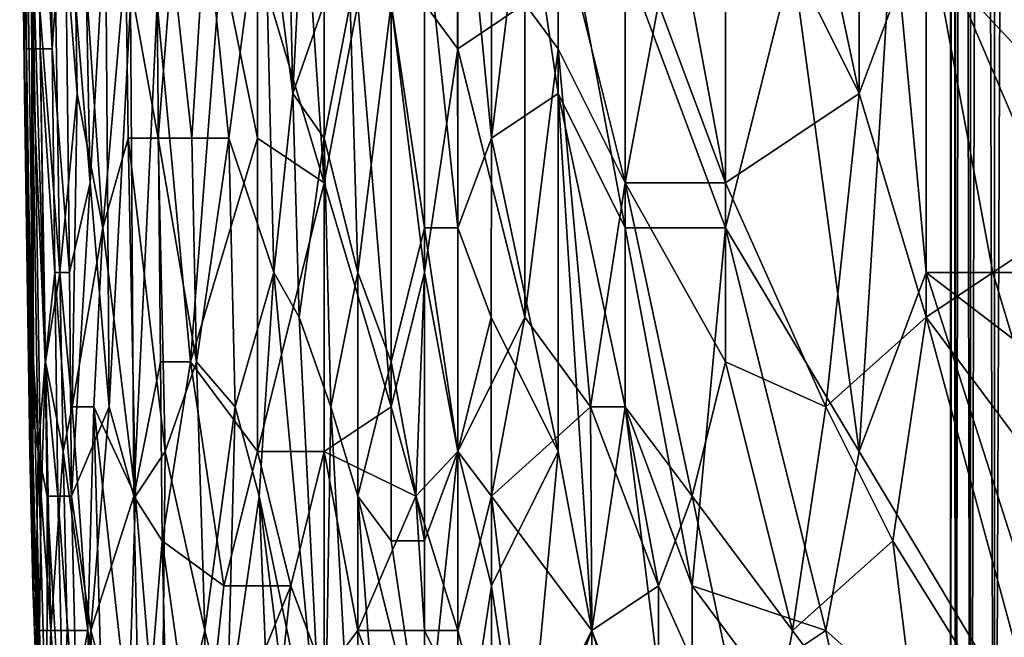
# Model space of a CAD drawing. Extents: x -0.3 to 0.3, y -0.266 to 0.266.
# Tile 29 of 256: x -0.225 to -0.186, y -0.16 to -0.136. Entities that reach past the tile are written whole.
import ezdxf

# ---------------------------------------------------------------- set-up
doc = ezdxf.new("R2010")
doc.units = 0

msp = doc.modelspace()

# ---------------------------------------------------------------- linework, layer by layer
for points in [[(-0.187954, 0.133023, 0.31), (-0.187954, -0.18737, 0.31), (-0.187753, -0.187365, 0.31178)], [(-0.187954, 0.133023, 0.31), (-0.187753, -0.187365, 0.31178), (-0.187753, 0.133018, 0.31178)], [(-0.187753, 0.133018, 0.30822), (-0.187954, -0.18737, 0.31), (-0.187954, 0.133023, 0.31)], [(-0.187753, 0.133018, 0.30822), (-0.187753, -0.187365, 0.30822), (-0.187954, -0.18737, 0.31)], [(-0.187753, 0.133018, 0.31178), (-0.187753, -0.187365, 0.31178), (-0.187162, -0.187351, 0.313471)], [(-0.187753, 0.133018, 0.31178), (-0.187162, -0.187351, 0.313471), (-0.187162, 0.133003, 0.313471)], [(-0.187162, 0.133003, 0.306529), (-0.187753, -0.187365, 0.30822), (-0.187753, 0.133018, 0.30822)], [(-0.187162, 0.133003, 0.306529), (-0.187162, -0.187351, 0.306529), (-0.187753, -0.187365, 0.30822)], [(-0.187162, 0.133003, 0.313471), (-0.187162, -0.187351, 0.313471), (-0.186209, -0.187327, 0.314988)], [(-0.187162, 0.133003, 0.313471), (-0.186209, -0.187327, 0.314988), (-0.186209, 0.13298, 0.314988)], [(-0.186209, 0.13298, 0.305012), (-0.187162, -0.187351, 0.306529), (-0.187162, 0.133003, 0.306529)], [(-0.186209, 0.13298, 0.305012), (-0.186209, -0.187327, 0.305012), (-0.187162, -0.187351, 0.306529)], [(-0.186209, 0.13298, 0.314988), (-0.186209, -0.187327, 0.314988), (-0.184942, -0.187296, 0.316255)], [(-0.186209, 0.13298, 0.314988), (-0.184942, -0.187296, 0.316255), (-0.184942, 0.132949, 0.316255)], [(-0.184942, 0.132949, 0.303745), (-0.186209, -0.187327, 0.305012), (-0.186209, 0.13298, 0.305012)], [(-0.184942, 0.132949, 0.303745), (-0.184942, -0.187296, 0.303745), (-0.186209, -0.187327, 0.305012)], [(-0.212559, -0.197392, 0.584312), (-0.177146, -0.161169, 0.684081), (-0.099565, -0.083606, 0.659767)], [(-0.212559, -0.197392, 0.584312), (-0.099565, -0.083606, 0.659767), (-0.111082, -0.095342, 0.639939)], [(-0.212559, -0.197392, 0.584312), (-0.111082, -0.095342, 0.639939), (-0.113049, -0.097329, 0.637953)], [(-0.212559, -0.197392, 0.584312), (-0.113049, -0.097329, 0.637953), (-0.114975, -0.099277, 0.635977)], [(-0.212559, -0.197392, 0.584312), (-0.114975, -0.099277, 0.635977), (-0.116859, -0.101182, 0.634012)], [(-0.212559, -0.197392, 0.584312), (-0.116859, -0.101182, 0.634012), (-0.118704, -0.103046, 0.63206)], [(-0.212559, -0.197392, 0.584312), (-0.118704, -0.103046, 0.63206), (-0.120509, -0.104872, 0.630117)], [(-0.212559, -0.197392, 0.584312), (-0.120509, -0.104872, 0.630117), (-0.122277, -0.10666, 0.628184)], [(-0.212559, -0.197392, 0.584312), (-0.122277, -0.10666, 0.628184), (-0.124108, -0.108513, 0.626145)], [(-0.212559, -0.197392, 0.584312), (-0.124108, -0.108513, 0.626145), (-0.13288, -0.117392, 0.615906)], [(-0.224468, -0.136766, 0.752452), (-0.224432, -0.122613, 0.753898), (-0.224708, -0.111999, 0.752452)], [(-0.224704, -0.124382, 0.751007), (-0.224468, -0.136766, 0.752452), (-0.224708, -0.111999, 0.752452)], [(-0.212559, -0.197392, 0.584312), (-0.13288, -0.117392, 0.615906), (-0.138652, -0.123242, 0.608537)], [(-0.19156, -0.138535, 0.777251), (-0.19156, -0.117306, 0.777085), (-0.194203, -0.126152, 0.777077)], [(-0.19156, -0.138535, 0.777251), (-0.188917, -0.131459, 0.777267), (-0.19156, -0.117306, 0.777085)], [(-0.214382, -0.119075, 0.719208), (-0.213944, -0.138535, 0.719208), (-0.215072, -0.12969, 0.720654)], [(-0.213944, -0.138535, 0.719208), (-0.214382, -0.119075, 0.719208), (-0.213224, -0.124382, 0.717763)], [(-0.224095, -0.124382, 0.755343), (-0.223453, -0.136766, 0.756789), (-0.223658, -0.120844, 0.756789)], [(-0.223658, -0.120844, 0.756789), (-0.223453, -0.136766, 0.756789), (-0.22296, -0.12969, 0.758234)], [(-0.224555, -0.138535, 0.749562), (-0.224704, -0.124382, 0.751007), (-0.224739, -0.122613, 0.749562)], [(-0.224518, -0.126152, 0.746671), (-0.224555, -0.138535, 0.749562), (-0.224739, -0.122613, 0.749562)], [(-0.224468, -0.136766, 0.752452), (-0.22426, -0.136766, 0.753898), (-0.224432, -0.122613, 0.753898)], [(-0.22426, -0.136766, 0.753898), (-0.224095, -0.124382, 0.755343), (-0.224432, -0.122613, 0.753898)], [(-0.212702, -0.142073, 0.77064), (-0.214024, -0.122613, 0.769712), (-0.215345, -0.133228, 0.768407)], [(-0.214024, -0.122613, 0.769712), (-0.212702, -0.142073, 0.77064), (-0.212702, -0.122613, 0.770805)], [(-0.212702, -0.142073, 0.77064), (-0.211381, -0.134997, 0.771696), (-0.212702, -0.122613, 0.770805)], [(-0.212559, -0.197392, 0.584312), (-0.138652, -0.123242, 0.608537), (-0.143858, -0.128523, 0.601386)], [(-0.224704, -0.124382, 0.751007), (-0.224495, -0.142073, 0.751007), (-0.224468, -0.136766, 0.752452)], [(-0.224555, -0.138535, 0.749562), (-0.224495, -0.142073, 0.751007), (-0.224704, -0.124382, 0.751007)], [(-0.22426, -0.136766, 0.753898), (-0.223926, -0.136766, 0.755343), (-0.224095, -0.124382, 0.755343)], [(-0.223926, -0.136766, 0.755343), (-0.223453, -0.136766, 0.756789), (-0.224095, -0.124382, 0.755343)], [(-0.213224, -0.124382, 0.717763), (-0.212702, -0.134997, 0.71744), (-0.213944, -0.138535, 0.719208)], [(-0.224518, -0.126152, 0.746671), (-0.224457, -0.140304, 0.748116), (-0.224555, -0.138535, 0.749562)], [(-0.224197, -0.149149, 0.746671), (-0.224457, -0.140304, 0.748116), (-0.224518, -0.126152, 0.746671)], [(-0.224262, -0.131459, 0.745225), (-0.224197, -0.149149, 0.746671), (-0.224518, -0.126152, 0.746671)], [(-0.223148, -0.145611, 0.740889), (-0.223954, -0.134997, 0.74378), (-0.223449, -0.126152, 0.740889)], [(-0.222659, -0.126152, 0.737998), (-0.222469, -0.138535, 0.737998), (-0.223449, -0.126152, 0.740889)], [(-0.223148, -0.145611, 0.740889), (-0.223449, -0.126152, 0.740889), (-0.222469, -0.138535, 0.737998)], [(-0.221449, -0.143842, 0.735108), (-0.222659, -0.126152, 0.737998), (-0.220547, -0.133228, 0.732217)], [(-0.221449, -0.143842, 0.735108), (-0.222469, -0.138535, 0.737998), (-0.222659, -0.126152, 0.737998)], [(-0.207417, -0.143842, 0.713808), (-0.208738, -0.131459, 0.714109), (-0.207445, -0.126152, 0.713427)], [(-0.206095, -0.127921, 0.713067), (-0.206095, -0.140304, 0.713276), (-0.207445, -0.126152, 0.713427)], [(-0.207417, -0.143842, 0.713808), (-0.207445, -0.126152, 0.713427), (-0.206095, -0.140304, 0.713276)], [(-0.194203, -0.126152, 0.777077), (-0.196845, -0.127921, 0.776859), (-0.19156, -0.138535, 0.777251)], [(-0.206095, -0.140304, 0.713276), (-0.206095, -0.127921, 0.713067), (-0.204774, -0.12969, 0.712789)], [(-0.196845, -0.142073, 0.77682), (-0.196845, -0.127921, 0.776859), (-0.198167, -0.134997, 0.776685)], [(-0.196845, -0.127921, 0.776859), (-0.196845, -0.142073, 0.77682), (-0.19156, -0.138535, 0.777251)], [(-0.143858, -0.128523, 0.601386), (-0.148554, -0.133293, 0.594416), (-0.212559, -0.197392, 0.584312)], [(-0.222772, -0.145611, 0.758234), (-0.22296, -0.12969, 0.758234), (-0.223453, -0.136766, 0.756789)], [(-0.22296, -0.12969, 0.758234), (-0.221952, -0.142073, 0.759946), (-0.222204, -0.12969, 0.759679)], [(-0.222772, -0.145611, 0.758234), (-0.221952, -0.142073, 0.759946), (-0.22296, -0.12969, 0.758234)], [(-0.221952, -0.142073, 0.759946), (-0.221343, -0.131459, 0.761125), (-0.222204, -0.12969, 0.759679)], [(-0.215072, -0.12969, 0.720654), (-0.216472, -0.140304, 0.723545), (-0.217385, -0.131459, 0.72499)], [(-0.214695, -0.145611, 0.720654), (-0.216472, -0.140304, 0.723545), (-0.215072, -0.12969, 0.720654)], [(-0.215072, -0.12969, 0.720654), (-0.213944, -0.138535, 0.719208), (-0.214695, -0.145611, 0.720654)], [(-0.207417, -0.136766, 0.773937), (-0.207417, -0.12969, 0.773999), (-0.208738, -0.134997, 0.773289)], [(-0.207417, -0.12969, 0.773999), (-0.207417, -0.136766, 0.773937), (-0.204774, -0.134997, 0.775031)], [(-0.206095, -0.140304, 0.713276), (-0.204774, -0.12969, 0.712789), (-0.203452, -0.138535, 0.712654)], [(-0.203452, -0.138535, 0.712654), (-0.204774, -0.12969, 0.712789), (-0.203452, -0.12969, 0.712556)], [(-0.20081, -0.143842, 0.712359), (-0.203452, -0.138535, 0.712654), (-0.203452, -0.12969, 0.712556)], [(-0.20081, -0.143842, 0.712359), (-0.203452, -0.12969, 0.712556), (-0.20081, -0.133228, 0.712286)], [(-0.223721, -0.149149, 0.74378), (-0.224262, -0.131459, 0.745225), (-0.223954, -0.134997, 0.74378)], [(-0.223885, -0.154456, 0.745225), (-0.224197, -0.149149, 0.746671), (-0.224262, -0.131459, 0.745225)], [(-0.223721, -0.149149, 0.74378), (-0.223885, -0.154456, 0.745225), (-0.224262, -0.131459, 0.745225)], [(-0.221203, -0.150918, 0.761125), (-0.221343, -0.131459, 0.761125), (-0.221952, -0.142073, 0.759946)], [(-0.221203, -0.150918, 0.761125), (-0.220365, -0.134997, 0.76257), (-0.221343, -0.131459, 0.761125)], [(-0.217936, -0.140304, 0.726435), (-0.218719, -0.133228, 0.727881), (-0.217385, -0.131459, 0.72499)], [(-0.216472, -0.140304, 0.723545), (-0.217936, -0.140304, 0.726435), (-0.217385, -0.131459, 0.72499)], [(-0.208738, -0.131459, 0.714109), (-0.208738, -0.143842, 0.71447), (-0.210059, -0.134997, 0.714951)], [(-0.208738, -0.143842, 0.71447), (-0.208738, -0.131459, 0.714109), (-0.207417, -0.143842, 0.713808)], [(-0.203452, -0.136766, 0.775446), (-0.203452, -0.131459, 0.775495), (-0.204774, -0.134997, 0.775031)], [(-0.20081, -0.142073, 0.776092), (-0.199488, -0.134997, 0.776456), (-0.203452, -0.131459, 0.775495)], [(-0.203452, -0.131459, 0.775495), (-0.203452, -0.136766, 0.775446), (-0.20081, -0.142073, 0.776092)], [(-0.19156, -0.152687, 0.711877), (-0.194203, -0.133228, 0.711928), (-0.190238, -0.131459, 0.711824)], [(-0.188917, -0.14738, 0.777328), (-0.188917, -0.131459, 0.777267), (-0.19156, -0.138535, 0.777251)], [(-0.19156, -0.152687, 0.711877), (-0.190238, -0.131459, 0.711824), (-0.188917, -0.145611, 0.711804)], [(-0.177024, -0.145611, 0.711724), (-0.190238, -0.131459, 0.711824), (-0.178346, -0.134997, 0.711743)], [(-0.188917, -0.145611, 0.711804), (-0.190238, -0.131459, 0.711824), (-0.177024, -0.145611, 0.711724)], [(-0.183631, -0.143842, 0.777297), (-0.183631, -0.131459, 0.777177), (-0.188917, -0.131459, 0.777267)], [(-0.183631, -0.143842, 0.777297), (-0.188917, -0.131459, 0.777267), (-0.186274, -0.145611, 0.777345)], [(-0.188917, -0.14738, 0.777328), (-0.186274, -0.145611, 0.777345), (-0.188917, -0.131459, 0.777267)], [(-0.22045, -0.140304, 0.732217), (-0.221449, -0.143842, 0.735108), (-0.220547, -0.133228, 0.732217)], [(-0.219265, -0.140304, 0.729326), (-0.220547, -0.133228, 0.732217), (-0.218719, -0.133228, 0.727881)], [(-0.219265, -0.140304, 0.729326), (-0.22045, -0.140304, 0.732217), (-0.220547, -0.133228, 0.732217)], [(-0.219309, -0.134997, 0.763984), (-0.217988, -0.149149, 0.765447), (-0.216779, -0.133228, 0.766906)], [(-0.218719, -0.133228, 0.727881), (-0.217936, -0.140304, 0.726435), (-0.219265, -0.140304, 0.729326)], [(-0.216779, -0.133228, 0.766906), (-0.217988, -0.149149, 0.765447), (-0.215345, -0.140304, 0.768343)], [(-0.215345, -0.140304, 0.768343), (-0.215345, -0.133228, 0.768407), (-0.216779, -0.133228, 0.766906)], [(-0.215345, -0.140304, 0.768343), (-0.212702, -0.142073, 0.77064), (-0.215345, -0.133228, 0.768407)], [(-0.148554, -0.133293, 0.594416), (-0.152772, -0.137582, 0.587633), (-0.212559, -0.197392, 0.584312)], [(-0.196845, -0.143842, 0.712065), (-0.20081, -0.133228, 0.712286), (-0.194203, -0.133228, 0.711928)], [(-0.20081, -0.143842, 0.712359), (-0.20081, -0.133228, 0.712286), (-0.196845, -0.143842, 0.712065)], [(-0.194203, -0.133228, 0.711928), (-0.19156, -0.152687, 0.711877), (-0.196845, -0.143842, 0.712065)], [(-0.223148, -0.145611, 0.740889), (-0.223721, -0.149149, 0.74378), (-0.223954, -0.134997, 0.74378)], [(-0.220231, -0.154456, 0.76257), (-0.220365, -0.134997, 0.76257), (-0.221203, -0.150918, 0.761125)], [(-0.220365, -0.134997, 0.76257), (-0.220231, -0.154456, 0.76257), (-0.219309, -0.134997, 0.763984)], [(-0.219174, -0.149149, 0.764015), (-0.219309, -0.134997, 0.763984), (-0.220231, -0.154456, 0.76257)], [(-0.219174, -0.149149, 0.764015), (-0.217988, -0.149149, 0.765447), (-0.219309, -0.134997, 0.763984)], [(-0.213944, -0.138535, 0.719208), (-0.212702, -0.134997, 0.71744), (-0.212702, -0.140304, 0.717617)], [(-0.212702, -0.140304, 0.717617), (-0.212702, -0.134997, 0.71744), (-0.211679, -0.134997, 0.716318)], [(-0.211381, -0.145611, 0.716416), (-0.212702, -0.140304, 0.717617), (-0.211679, -0.134997, 0.716318)], [(-0.212702, -0.142073, 0.77064), (-0.210059, -0.150918, 0.772258), (-0.211381, -0.134997, 0.771696)], [(-0.211679, -0.134997, 0.716318), (-0.210059, -0.134997, 0.714951), (-0.211381, -0.145611, 0.716416)], [(-0.210059, -0.150918, 0.772258), (-0.210059, -0.134997, 0.772558), (-0.211381, -0.134997, 0.771696)], [(-0.210059, -0.134997, 0.714951), (-0.210059, -0.149149, 0.715466), (-0.211381, -0.145611, 0.716416)], [(-0.208738, -0.134997, 0.773289), (-0.210059, -0.134997, 0.772558), (-0.208738, -0.145611, 0.773119)], [(-0.210059, -0.134997, 0.772558), (-0.210059, -0.150918, 0.772258), (-0.208738, -0.145611, 0.773119)], [(-0.210059, -0.134997, 0.714951), (-0.208738, -0.143842, 0.71447), (-0.210059, -0.149149, 0.715466)], [(-0.208738, -0.145611, 0.773119), (-0.207417, -0.136766, 0.773937), (-0.208738, -0.134997, 0.773289)], [(-0.204774, -0.134997, 0.775031), (-0.207417, -0.136766, 0.773937), (-0.204774, -0.14738, 0.774838)], [(-0.204774, -0.14738, 0.774838), (-0.203452, -0.136766, 0.775446), (-0.204774, -0.134997, 0.775031)], [(-0.20081, -0.142073, 0.776092), (-0.196845, -0.142073, 0.77682), (-0.199488, -0.134997, 0.776456)], [(-0.196845, -0.142073, 0.77682), (-0.198167, -0.134997, 0.776685), (-0.199488, -0.134997, 0.776456)], [(-0.224495, -0.142073, 0.751007), (-0.224256, -0.150918, 0.752452), (-0.224468, -0.136766, 0.752452)], [(-0.224256, -0.150918, 0.752452), (-0.22426, -0.136766, 0.753898), (-0.224468, -0.136766, 0.752452)], [(-0.22426, -0.136766, 0.753898), (-0.223738, -0.149149, 0.755343), (-0.223926, -0.136766, 0.755343)], [(-0.224011, -0.152687, 0.753898), (-0.223738, -0.149149, 0.755343), (-0.22426, -0.136766, 0.753898)], [(-0.224256, -0.150918, 0.752452), (-0.224011, -0.152687, 0.753898), (-0.22426, -0.136766, 0.753898)], [(-0.223926, -0.136766, 0.755343), (-0.223347, -0.145611, 0.756789), (-0.223453, -0.136766, 0.756789)], [(-0.223738, -0.149149, 0.755343), (-0.223347, -0.145611, 0.756789), (-0.223926, -0.136766, 0.755343)], [(-0.223347, -0.145611, 0.756789), (-0.222772, -0.145611, 0.758234), (-0.223453, -0.136766, 0.756789)], [(-0.207417, -0.152687, 0.773618), (-0.207417, -0.136766, 0.773937), (-0.208738, -0.145611, 0.773119)], [(-0.207417, -0.152687, 0.773618), (-0.204774, -0.14738, 0.774838), (-0.207417, -0.136766, 0.773937)], [(-0.202182, -0.150918, 0.775579), (-0.203452, -0.136766, 0.775446), (-0.204774, -0.14738, 0.774838)], [(-0.203452, -0.136766, 0.775446), (-0.202182, -0.150918, 0.775579), (-0.20081, -0.142073, 0.776092)], [(-0.152772, -0.137582, 0.587633), (-0.156539, -0.141418, 0.58104), (-0.212559, -0.197392, 0.584312)], [(-0.224337, -0.152687, 0.749562), (-0.224284, -0.154456, 0.751007), (-0.224555, -0.138535, 0.749562)], [(-0.224457, -0.140304, 0.748116), (-0.224337, -0.152687, 0.749562), (-0.224555, -0.138535, 0.749562)], [(-0.224555, -0.138535, 0.749562), (-0.224284, -0.154456, 0.751007), (-0.224495, -0.142073, 0.751007)], [(-0.222666, -0.150918, 0.739444), (-0.223148, -0.145611, 0.740889), (-0.222469, -0.138535, 0.737998)], [(-0.221449, -0.143842, 0.735108), (-0.222666, -0.150918, 0.739444), (-0.222469, -0.138535, 0.737998)], [(-0.213693, -0.14738, 0.719208), (-0.214695, -0.145611, 0.720654), (-0.213944, -0.138535, 0.719208)], [(-0.212702, -0.140304, 0.717617), (-0.213693, -0.14738, 0.719208), (-0.213944, -0.138535, 0.719208)], [(-0.203452, -0.152687, 0.712862), (-0.206095, -0.140304, 0.713276), (-0.203452, -0.138535, 0.712654)], [(-0.20081, -0.150918, 0.712428), (-0.203452, -0.138535, 0.712654), (-0.20081, -0.143842, 0.712359)], [(-0.202131, -0.159763, 0.712761), (-0.203452, -0.138535, 0.712654), (-0.20081, -0.150918, 0.712428)], [(-0.202131, -0.159763, 0.712761), (-0.203452, -0.152687, 0.712862), (-0.203452, -0.138535, 0.712654)], [(-0.19156, -0.138535, 0.777251), (-0.196845, -0.142073, 0.77682), (-0.192881, -0.150918, 0.777121)], [(-0.188917, -0.14738, 0.777328), (-0.19156, -0.138535, 0.777251), (-0.192881, -0.150918, 0.777121)], [(-0.224227, -0.154456, 0.748116), (-0.224337, -0.152687, 0.749562), (-0.224457, -0.140304, 0.748116)], [(-0.224197, -0.149149, 0.746671), (-0.224227, -0.154456, 0.748116), (-0.224457, -0.140304, 0.748116)], [(-0.220161, -0.154456, 0.732217), (-0.221449, -0.143842, 0.735108), (-0.22045, -0.140304, 0.732217)], [(-0.218995, -0.152687, 0.729326), (-0.22045, -0.140304, 0.732217), (-0.219265, -0.140304, 0.729326)], [(-0.22045, -0.140304, 0.732217), (-0.218995, -0.152687, 0.729326), (-0.220161, -0.154456, 0.732217)], [(-0.217936, -0.140304, 0.726435), (-0.21775, -0.149149, 0.726435), (-0.219265, -0.140304, 0.729326)], [(-0.21775, -0.149149, 0.726435), (-0.218995, -0.152687, 0.729326), (-0.219265, -0.140304, 0.729326)], [(-0.215345, -0.140304, 0.768343), (-0.217988, -0.149149, 0.765447), (-0.215345, -0.152687, 0.768148)], [(-0.217936, -0.140304, 0.726435), (-0.216472, -0.140304, 0.723545), (-0.21775, -0.149149, 0.726435)], [(-0.216472, -0.140304, 0.723545), (-0.216222, -0.150918, 0.723545), (-0.21775, -0.149149, 0.726435)], [(-0.214695, -0.145611, 0.720654), (-0.216222, -0.150918, 0.723545), (-0.216472, -0.140304, 0.723545)], [(-0.215345, -0.152687, 0.768148), (-0.212702, -0.142073, 0.77064), (-0.215345, -0.140304, 0.768343)], [(-0.212702, -0.140304, 0.717617), (-0.212448, -0.150918, 0.717763), (-0.213693, -0.14738, 0.719208)], [(-0.212448, -0.150918, 0.717763), (-0.212702, -0.140304, 0.717617), (-0.211381, -0.145611, 0.716416)], [(-0.206108, -0.14738, 0.713427), (-0.207417, -0.143842, 0.713808), (-0.206095, -0.140304, 0.713276)], [(-0.203452, -0.152687, 0.712862), (-0.206108, -0.14738, 0.713427), (-0.206095, -0.140304, 0.713276)], [(-0.156539, -0.141418, 0.58104), (-0.159885, -0.144831, 0.574642), (-0.212559, -0.197392, 0.584312)], [(-0.224284, -0.154456, 0.751007), (-0.224256, -0.150918, 0.752452), (-0.224495, -0.142073, 0.751007)], [(-0.222686, -0.154456, 0.758234), (-0.221952, -0.142073, 0.759946), (-0.222772, -0.145611, 0.758234)], [(-0.221952, -0.142073, 0.759946), (-0.222686, -0.154456, 0.758234), (-0.221203, -0.150918, 0.761125)], [(-0.212702, -0.152687, 0.770404), (-0.212702, -0.142073, 0.77064), (-0.215345, -0.152687, 0.768148)], [(-0.212702, -0.152687, 0.770404), (-0.210059, -0.150918, 0.772258), (-0.212702, -0.142073, 0.77064)], [(-0.202182, -0.150918, 0.775579), (-0.20081, -0.150918, 0.775928), (-0.20081, -0.142073, 0.776092)], [(-0.196845, -0.149149, 0.776735), (-0.196845, -0.142073, 0.77682), (-0.20081, -0.142073, 0.776092)], [(-0.198167, -0.154456, 0.776398), (-0.196845, -0.149149, 0.776735), (-0.20081, -0.142073, 0.776092)], [(-0.20081, -0.150918, 0.775928), (-0.198167, -0.154456, 0.776398), (-0.20081, -0.142073, 0.776092)], [(-0.196845, -0.149149, 0.776735), (-0.192881, -0.150918, 0.777121), (-0.196845, -0.142073, 0.77682)], [(-0.221805, -0.150918, 0.736553), (-0.222666, -0.150918, 0.739444), (-0.221449, -0.143842, 0.735108)], [(-0.220161, -0.154456, 0.732217), (-0.221805, -0.150918, 0.736553), (-0.221449, -0.143842, 0.735108)], [(-0.208738, -0.143842, 0.71447), (-0.208738, -0.156225, 0.7149), (-0.210059, -0.149149, 0.715466)], [(-0.207417, -0.152687, 0.714077), (-0.208738, -0.143842, 0.71447), (-0.207417, -0.143842, 0.713808)], [(-0.208738, -0.156225, 0.7149), (-0.208738, -0.143842, 0.71447), (-0.207417, -0.152687, 0.714077)], [(-0.206108, -0.14738, 0.713427), (-0.207417, -0.152687, 0.714077), (-0.207417, -0.143842, 0.713808)], [(-0.198167, -0.157994, 0.712259), (-0.20081, -0.143842, 0.712359), (-0.196845, -0.143842, 0.712065)], [(-0.20081, -0.150918, 0.712428), (-0.20081, -0.143842, 0.712359), (-0.198167, -0.157994, 0.712259)], [(-0.198167, -0.157994, 0.712259), (-0.196845, -0.143842, 0.712065), (-0.192881, -0.159763, 0.711967)], [(-0.19156, -0.152687, 0.711877), (-0.192881, -0.159763, 0.711967), (-0.196845, -0.143842, 0.712065)], [(-0.183631, -0.154456, 0.777322), (-0.183631, -0.143842, 0.777297), (-0.186274, -0.145611, 0.777345)], [(-0.159885, -0.144831, 0.574642), (-0.162837, -0.147847, 0.568446), (-0.212559, -0.197392, 0.584312)], [(-0.223738, -0.149149, 0.755343), (-0.223238, -0.154456, 0.756789), (-0.223347, -0.145611, 0.756789)], [(-0.223026, -0.152687, 0.740889), (-0.223721, -0.149149, 0.74378), (-0.223148, -0.145611, 0.740889)], [(-0.222686, -0.154456, 0.758234), (-0.222772, -0.145611, 0.758234), (-0.223347, -0.145611, 0.756789)], [(-0.223238, -0.154456, 0.756789), (-0.222686, -0.154456, 0.758234), (-0.223347, -0.145611, 0.756789)], [(-0.222666, -0.150918, 0.739444), (-0.223026, -0.152687, 0.740889), (-0.223148, -0.145611, 0.740889)], [(-0.215278, -0.154456, 0.722099), (-0.216222, -0.150918, 0.723545), (-0.214695, -0.145611, 0.720654)], [(-0.214695, -0.145611, 0.720654), (-0.212702, -0.166839, 0.719027), (-0.215278, -0.154456, 0.722099)], [(-0.213693, -0.14738, 0.719208), (-0.212702, -0.166839, 0.719027), (-0.214695, -0.145611, 0.720654)], [(-0.211381, -0.145611, 0.716416), (-0.211381, -0.154456, 0.716808), (-0.212448, -0.150918, 0.717763)], [(-0.211381, -0.145611, 0.716416), (-0.210059, -0.149149, 0.715466), (-0.211381, -0.154456, 0.716808)], [(-0.210059, -0.150918, 0.772258), (-0.209088, -0.154456, 0.772688), (-0.208738, -0.145611, 0.773119)], [(-0.208738, -0.145611, 0.773119), (-0.209088, -0.154456, 0.772688), (-0.207417, -0.152687, 0.773618)], [(-0.180989, -0.170377, 0.711788), (-0.19156, -0.152687, 0.711877), (-0.188917, -0.145611, 0.711804)], [(-0.179667, -0.152687, 0.711734), (-0.188917, -0.145611, 0.711804), (-0.177024, -0.145611, 0.711724)], [(-0.188917, -0.14738, 0.777328), (-0.183631, -0.154456, 0.777322), (-0.186274, -0.145611, 0.777345)], [(-0.180989, -0.170377, 0.711788), (-0.188917, -0.145611, 0.711804), (-0.179667, -0.152687, 0.711734)], [(-0.212448, -0.150918, 0.717763), (-0.212702, -0.166839, 0.719027), (-0.213693, -0.14738, 0.719208)], [(-0.206098, -0.154456, 0.774133), (-0.204774, -0.14738, 0.774838), (-0.207417, -0.152687, 0.773618)], [(-0.206095, -0.157994, 0.713705), (-0.207417, -0.152687, 0.714077), (-0.206108, -0.14738, 0.713427)], [(-0.206108, -0.14738, 0.713427), (-0.203452, -0.152687, 0.712862), (-0.206095, -0.157994, 0.713705)], [(-0.206098, -0.154456, 0.774133), (-0.202182, -0.150918, 0.775579), (-0.204774, -0.14738, 0.774838)], [(-0.190238, -0.156225, 0.7772), (-0.188917, -0.14738, 0.777328), (-0.192881, -0.150918, 0.777121)], [(-0.183631, -0.166839, 0.777182), (-0.188917, -0.14738, 0.777328), (-0.190238, -0.156225, 0.7772)], [(-0.183631, -0.154456, 0.777322), (-0.188917, -0.14738, 0.777328), (-0.183631, -0.166839, 0.777182)], [(-0.162837, -0.147847, 0.568446), (-0.165423, -0.150496, 0.562462), (-0.212559, -0.197392, 0.584312)], [(-0.223958, -0.159763, 0.746671), (-0.224227, -0.154456, 0.748116), (-0.224197, -0.149149, 0.746671)], [(-0.223885, -0.154456, 0.745225), (-0.223958, -0.159763, 0.746671), (-0.224197, -0.149149, 0.746671)], [(-0.224011, -0.152687, 0.753898), (-0.223648, -0.154456, 0.755343), (-0.223738, -0.149149, 0.755343)], [(-0.223504, -0.159763, 0.74378), (-0.223885, -0.154456, 0.745225), (-0.223721, -0.149149, 0.74378)], [(-0.223648, -0.154456, 0.755343), (-0.223238, -0.154456, 0.756789), (-0.223738, -0.149149, 0.755343)], [(-0.223026, -0.152687, 0.740889), (-0.223504, -0.159763, 0.74378), (-0.223721, -0.149149, 0.74378)], [(-0.219174, -0.149149, 0.764015), (-0.220231, -0.154456, 0.76257), (-0.219114, -0.156225, 0.764015)], [(-0.219174, -0.149149, 0.764015), (-0.219114, -0.156225, 0.764015), (-0.217988, -0.149149, 0.765447)], [(-0.216666, -0.157994, 0.766715), (-0.217988, -0.149149, 0.765447), (-0.219114, -0.156225, 0.764015)], [(-0.217417, -0.159763, 0.726435), (-0.218995, -0.152687, 0.729326), (-0.21775, -0.149149, 0.726435)], [(-0.216666, -0.157994, 0.766715), (-0.215345, -0.152687, 0.768148), (-0.217988, -0.149149, 0.765447)], [(-0.217417, -0.159763, 0.726435), (-0.21775, -0.149149, 0.726435), (-0.216222, -0.150918, 0.723545)], [(-0.210059, -0.149149, 0.715466), (-0.210059, -0.156225, 0.715798), (-0.211381, -0.154456, 0.716808)], [(-0.208738, -0.156225, 0.7149), (-0.210059, -0.156225, 0.715798), (-0.210059, -0.149149, 0.715466)], [(-0.194203, -0.159763, 0.776822), (-0.196845, -0.149149, 0.776735), (-0.198167, -0.154456, 0.776398)], [(-0.194203, -0.159763, 0.776822), (-0.192881, -0.150918, 0.777121), (-0.196845, -0.149149, 0.776735)], [(-0.165423, -0.150496, 0.562462), (-0.167673, -0.152806, 0.556698), (-0.212559, -0.197392, 0.584312)], [(-0.224284, -0.154456, 0.751007), (-0.224093, -0.157994, 0.752452), (-0.224256, -0.150918, 0.752452)], [(-0.224093, -0.157994, 0.752452), (-0.224011, -0.152687, 0.753898), (-0.224256, -0.150918, 0.752452)], [(-0.222048, -0.159763, 0.737998), (-0.223026, -0.152687, 0.740889), (-0.222666, -0.150918, 0.739444)], [(-0.221203, -0.150918, 0.761125), (-0.222686, -0.154456, 0.758234), (-0.221922, -0.159763, 0.759679)], [(-0.222666, -0.150918, 0.739444), (-0.221805, -0.150918, 0.736553), (-0.222048, -0.159763, 0.737998)], [(-0.221478, -0.163301, 0.736553), (-0.222048, -0.159763, 0.737998), (-0.221805, -0.150918, 0.736553)], [(-0.220231, -0.154456, 0.76257), (-0.221203, -0.150918, 0.761125), (-0.221922, -0.159763, 0.759679)], [(-0.221805, -0.150918, 0.736553), (-0.220161, -0.154456, 0.732217), (-0.220434, -0.163301, 0.733662)], [(-0.221805, -0.150918, 0.736553), (-0.220434, -0.163301, 0.733662), (-0.221478, -0.163301, 0.736553)], [(-0.216534, -0.163301, 0.72499), (-0.217417, -0.159763, 0.726435), (-0.216222, -0.150918, 0.723545)], [(-0.216222, -0.150918, 0.723545), (-0.215278, -0.154456, 0.722099), (-0.216534, -0.163301, 0.72499)], [(-0.212702, -0.152687, 0.770404), (-0.209088, -0.154456, 0.772688), (-0.210059, -0.150918, 0.772258)], [(-0.211381, -0.170377, 0.717717), (-0.212702, -0.166839, 0.719027), (-0.212448, -0.150918, 0.717763)], [(-0.211381, -0.154456, 0.716808), (-0.211381, -0.170377, 0.717717), (-0.212448, -0.150918, 0.717763)], [(-0.202131, -0.159763, 0.775315), (-0.202182, -0.150918, 0.775579), (-0.206098, -0.154456, 0.774133)], [(-0.20081, -0.150918, 0.775928), (-0.202182, -0.150918, 0.775579), (-0.199488, -0.157994, 0.776025)], [(-0.202182, -0.150918, 0.775579), (-0.202131, -0.159763, 0.775315), (-0.199488, -0.157994, 0.776025)], [(-0.198167, -0.172146, 0.712463), (-0.202131, -0.159763, 0.712761), (-0.20081, -0.150918, 0.712428)], [(-0.198167, -0.154456, 0.776398), (-0.20081, -0.150918, 0.775928), (-0.199488, -0.157994, 0.776025)], [(-0.198167, -0.172146, 0.712463), (-0.20081, -0.150918, 0.712428), (-0.198167, -0.157994, 0.712259)], [(-0.192881, -0.150918, 0.777121), (-0.194203, -0.159763, 0.776822), (-0.190238, -0.156225, 0.7772)], [(-0.224337, -0.152687, 0.749562), (-0.224151, -0.159763, 0.751007), (-0.224284, -0.154456, 0.751007)], [(-0.224214, -0.157994, 0.749562), (-0.224151, -0.159763, 0.751007), (-0.224337, -0.152687, 0.749562)], [(-0.224227, -0.154456, 0.748116), (-0.224214, -0.157994, 0.749562), (-0.224337, -0.152687, 0.749562)], [(-0.224093, -0.157994, 0.752452), (-0.223666, -0.16507, 0.753898), (-0.224011, -0.152687, 0.753898)], [(-0.223666, -0.16507, 0.753898), (-0.223648, -0.154456, 0.755343), (-0.224011, -0.152687, 0.753898)], [(-0.223026, -0.152687, 0.740889), (-0.222869, -0.159763, 0.740889), (-0.223504, -0.159763, 0.74378)], [(-0.222048, -0.159763, 0.737998), (-0.222869, -0.159763, 0.740889), (-0.223026, -0.152687, 0.740889)], [(-0.218995, -0.152687, 0.729326), (-0.21913, -0.166839, 0.730772), (-0.220161, -0.154456, 0.732217)], [(-0.217417, -0.159763, 0.726435), (-0.21913, -0.166839, 0.730772), (-0.218995, -0.152687, 0.729326)], [(-0.215345, -0.152687, 0.768148), (-0.216666, -0.157994, 0.766715), (-0.214024, -0.157994, 0.769174)], [(-0.214024, -0.157994, 0.769174), (-0.212702, -0.152687, 0.770404), (-0.215345, -0.152687, 0.768148)], [(-0.212702, -0.152687, 0.770404), (-0.214024, -0.157994, 0.769174), (-0.212702, -0.161532, 0.770055)], [(-0.212702, -0.152687, 0.770404), (-0.211381, -0.159763, 0.77109), (-0.209088, -0.154456, 0.772688)], [(-0.211381, -0.159763, 0.77109), (-0.212702, -0.152687, 0.770404), (-0.212702, -0.161532, 0.770055)], [(-0.167673, -0.152806, 0.556698), (-0.169615, -0.154806, 0.551169), (-0.212559, -0.197392, 0.584312)], [(-0.207417, -0.159763, 0.77333), (-0.207417, -0.152687, 0.773618), (-0.209088, -0.154456, 0.772688)], [(-0.208738, -0.156225, 0.7149), (-0.207417, -0.152687, 0.714077), (-0.208738, -0.16507, 0.715262)], [(-0.207417, -0.152687, 0.714077), (-0.207417, -0.166839, 0.714607), (-0.208738, -0.16507, 0.715262)], [(-0.207417, -0.152687, 0.773618), (-0.207417, -0.159763, 0.77333), (-0.206098, -0.154456, 0.774133)], [(-0.207417, -0.166839, 0.714607), (-0.207417, -0.152687, 0.714077), (-0.206095, -0.157994, 0.713705)], [(-0.206095, -0.157994, 0.713705), (-0.203452, -0.152687, 0.712862), (-0.204774, -0.166839, 0.713542)], [(-0.204774, -0.166839, 0.713542), (-0.203452, -0.152687, 0.712862), (-0.202131, -0.159763, 0.712761)], [(-0.192881, -0.159763, 0.711967), (-0.19156, -0.152687, 0.711877), (-0.180989, -0.170377, 0.711788)], [(-0.224151, -0.159763, 0.751007), (-0.224093, -0.157994, 0.752452), (-0.224284, -0.154456, 0.751007)], [(-0.223919, -0.16507, 0.748116), (-0.224214, -0.157994, 0.749562), (-0.224227, -0.154456, 0.748116)], [(-0.223958, -0.159763, 0.746671), (-0.223919, -0.16507, 0.748116), (-0.224227, -0.154456, 0.748116)], [(-0.223504, -0.159763, 0.74378), (-0.223958, -0.159763, 0.746671), (-0.223885, -0.154456, 0.745225)], [(-0.223666, -0.16507, 0.753898), (-0.223323, -0.166839, 0.755343), (-0.223648, -0.154456, 0.755343)], [(-0.223238, -0.154456, 0.756789), (-0.223648, -0.154456, 0.755343), (-0.222938, -0.166839, 0.756789)], [(-0.223648, -0.154456, 0.755343), (-0.223323, -0.166839, 0.755343), (-0.222938, -0.166839, 0.756789)], [(-0.223238, -0.154456, 0.756789), (-0.22244, -0.16507, 0.758234), (-0.222686, -0.154456, 0.758234)], [(-0.222938, -0.166839, 0.756789), (-0.22244, -0.16507, 0.758234), (-0.223238, -0.154456, 0.756789)], [(-0.222686, -0.154456, 0.758234), (-0.22244, -0.16507, 0.758234), (-0.221922, -0.159763, 0.759679)], [(-0.219965, -0.166839, 0.76257), (-0.220231, -0.154456, 0.76257), (-0.221922, -0.159763, 0.759679)], [(-0.21913, -0.166839, 0.730772), (-0.220434, -0.163301, 0.733662), (-0.220161, -0.154456, 0.732217)], [(-0.220231, -0.154456, 0.76257), (-0.219965, -0.166839, 0.76257), (-0.219114, -0.156225, 0.764015)], [(-0.216534, -0.163301, 0.72499), (-0.215278, -0.154456, 0.722099), (-0.214845, -0.16507, 0.722099)], [(-0.215278, -0.154456, 0.722099), (-0.212702, -0.166839, 0.719027), (-0.213946, -0.16507, 0.720654)], [(-0.213946, -0.16507, 0.720654), (-0.214845, -0.16507, 0.722099), (-0.215278, -0.154456, 0.722099)], [(-0.209088, -0.154456, 0.772688), (-0.211381, -0.159763, 0.77109), (-0.208738, -0.159763, 0.772663)], [(-0.210059, -0.156225, 0.715798), (-0.208738, -0.16507, 0.715262), (-0.211381, -0.154456, 0.716808)], [(-0.210059, -0.172146, 0.716593), (-0.211381, -0.170377, 0.717717), (-0.211381, -0.154456, 0.716808)], [(-0.211381, -0.154456, 0.716808), (-0.208738, -0.16507, 0.715262), (-0.210059, -0.172146, 0.716593)], [(-0.208738, -0.159763, 0.772663), (-0.207417, -0.159763, 0.77333), (-0.209088, -0.154456, 0.772688)], [(-0.206095, -0.16507, 0.773628), (-0.206098, -0.154456, 0.774133), (-0.207417, -0.159763, 0.77333)], [(-0.204809, -0.16507, 0.774133), (-0.202131, -0.159763, 0.775315), (-0.206098, -0.154456, 0.774133)], [(-0.204809, -0.16507, 0.774133), (-0.206098, -0.154456, 0.774133), (-0.206095, -0.16507, 0.773628)], [(-0.195524, -0.166839, 0.776377), (-0.198167, -0.154456, 0.776398), (-0.199488, -0.157994, 0.776025)], [(-0.195524, -0.166839, 0.776377), (-0.194203, -0.159763, 0.776822), (-0.198167, -0.154456, 0.776398)], [(-0.169615, -0.154806, 0.551169), (-0.171278, -0.156525, 0.545887), (-0.212559, -0.197392, 0.584312)], [(-0.218812, -0.168608, 0.764015), (-0.219114, -0.156225, 0.764015), (-0.219965, -0.166839, 0.76257)], [(-0.216666, -0.157994, 0.766715), (-0.219114, -0.156225, 0.764015), (-0.217614, -0.166839, 0.765461)], [(-0.219114, -0.156225, 0.764015), (-0.218812, -0.168608, 0.764015), (-0.217614, -0.166839, 0.765461)], [(-0.208738, -0.16507, 0.715262), (-0.210059, -0.156225, 0.715798), (-0.208738, -0.156225, 0.7149)], [(-0.190238, -0.156225, 0.7772), (-0.194203, -0.159763, 0.776822), (-0.188917, -0.166839, 0.777028)], [(-0.188917, -0.166839, 0.777028), (-0.183631, -0.166839, 0.777182), (-0.190238, -0.156225, 0.7772)], [(-0.171278, -0.156525, 0.545887), (-0.172693, -0.157992, 0.540869), (-0.212559, -0.197392, 0.584312)], [(-0.223758, -0.170377, 0.749562), (-0.224151, -0.159763, 0.751007), (-0.224214, -0.157994, 0.749562)], [(-0.223919, -0.16507, 0.748116), (-0.223758, -0.170377, 0.749562), (-0.224214, -0.157994, 0.749562)], [(-0.224151, -0.159763, 0.751007), (-0.223728, -0.168608, 0.752452), (-0.224093, -0.157994, 0.752452)], [(-0.223728, -0.168608, 0.752452), (-0.223666, -0.16507, 0.753898), (-0.224093, -0.157994, 0.752452)], [(-0.217614, -0.166839, 0.765461), (-0.214024, -0.157994, 0.769174), (-0.216666, -0.157994, 0.766715)], [(-0.217614, -0.166839, 0.765461), (-0.215345, -0.170377, 0.767447), (-0.214024, -0.157994, 0.769174)], [(-0.212702, -0.161532, 0.770055), (-0.214024, -0.157994, 0.769174), (-0.215345, -0.170377, 0.767447)], [(-0.172693, -0.157992, 0.540869), (-0.173888, -0.159238, 0.536139), (-0.212559, -0.197392, 0.584312)], [(-0.206095, -0.172146, 0.714239), (-0.207417, -0.166839, 0.714607), (-0.206095, -0.157994, 0.713705)], [(-0.206095, -0.172146, 0.714239), (-0.206095, -0.157994, 0.713705), (-0.204774, -0.166839, 0.713542)], [(-0.199488, -0.157994, 0.776025), (-0.202131, -0.159763, 0.775315), (-0.199488, -0.166839, 0.775633)], [(-0.199488, -0.166839, 0.775633), (-0.195524, -0.166839, 0.776377), (-0.199488, -0.157994, 0.776025)], [(-0.195524, -0.161532, 0.712114), (-0.198167, -0.157994, 0.712259), (-0.192881, -0.159763, 0.711967)], [(-0.198167, -0.172146, 0.712463), (-0.198167, -0.157994, 0.712259), (-0.195524, -0.161532, 0.712114)], [(-0.173888, -0.159238, 0.536139), (-0.1749, -0.160303, 0.531708), (-0.212559, -0.197392, 0.584312)], [(-0.223758, -0.170377, 0.749562), (-0.223728, -0.168608, 0.752452), (-0.224151, -0.159763, 0.751007)], [(-0.223721, -0.166839, 0.746671), (-0.223919, -0.16507, 0.748116), (-0.223958, -0.159763, 0.746671)], [(-0.223504, -0.159763, 0.74378), (-0.223721, -0.166839, 0.746671), (-0.223958, -0.159763, 0.746671)], [(-0.223056, -0.16507, 0.742335), (-0.223721, -0.166839, 0.746671), (-0.223504, -0.159763, 0.74378)], [(-0.223056, -0.16507, 0.742335), (-0.223504, -0.159763, 0.74378), (-0.222869, -0.159763, 0.740889)], [(-0.222048, -0.159763, 0.737998), (-0.223056, -0.16507, 0.742335), (-0.222869, -0.159763, 0.740889)], [(-0.223056, -0.16507, 0.742335), (-0.222048, -0.159763, 0.737998), (-0.221617, -0.172146, 0.737998)], [(-0.221922, -0.159763, 0.759679), (-0.22244, -0.16507, 0.758234), (-0.221845, -0.163301, 0.759679)], [(-0.221478, -0.163301, 0.736553), (-0.221617, -0.172146, 0.737998), (-0.222048, -0.159763, 0.737998)], [(-0.221922, -0.159763, 0.759679), (-0.221845, -0.163301, 0.759679), (-0.219965, -0.166839, 0.76257)], [(-0.217417, -0.159763, 0.726435), (-0.217517, -0.173915, 0.727881), (-0.21913, -0.166839, 0.730772)], [(-0.216534, -0.163301, 0.72499), (-0.217517, -0.173915, 0.727881), (-0.217417, -0.159763, 0.726435)], [(-0.211381, -0.166839, 0.770682), (-0.211381, -0.159763, 0.77109), (-0.212702, -0.161532, 0.770055)], [(-0.208738, -0.166839, 0.772245), (-0.208738, -0.159763, 0.772663), (-0.211381, -0.159763, 0.77109)], [(-0.211381, -0.159763, 0.77109), (-0.211381, -0.166839, 0.770682), (-0.208738, -0.166839, 0.772245)], [(-0.207417, -0.159763, 0.77333), (-0.208738, -0.159763, 0.772663), (-0.206095, -0.16507, 0.773628)], [(-0.208738, -0.159763, 0.772663), (-0.208738, -0.166839, 0.772245), (-0.206095, -0.16507, 0.773628)], [(-0.202131, -0.166839, 0.77493), (-0.202131, -0.159763, 0.775315), (-0.204809, -0.16507, 0.774133)], [(-0.202131, -0.168608, 0.712956), (-0.204774, -0.166839, 0.713542), (-0.202131, -0.159763, 0.712761)], [(-0.202131, -0.166839, 0.77493), (-0.199488, -0.166839, 0.775633), (-0.202131, -0.159763, 0.775315)], [(-0.202131, -0.168608, 0.712956), (-0.202131, -0.159763, 0.712761), (-0.198167, -0.172146, 0.712463)], [(-0.195524, -0.166839, 0.776377), (-0.188917, -0.166839, 0.777028), (-0.194203, -0.159763, 0.776822)], [(-0.190238, -0.172146, 0.711979), (-0.195524, -0.161532, 0.712114), (-0.192881, -0.159763, 0.711967)], [(-0.190238, -0.172146, 0.711979), (-0.192881, -0.159763, 0.711967), (-0.180989, -0.170377, 0.711788)]]:
    msp.add_3dface(points)

doc.saveas('drawing.dxf')
